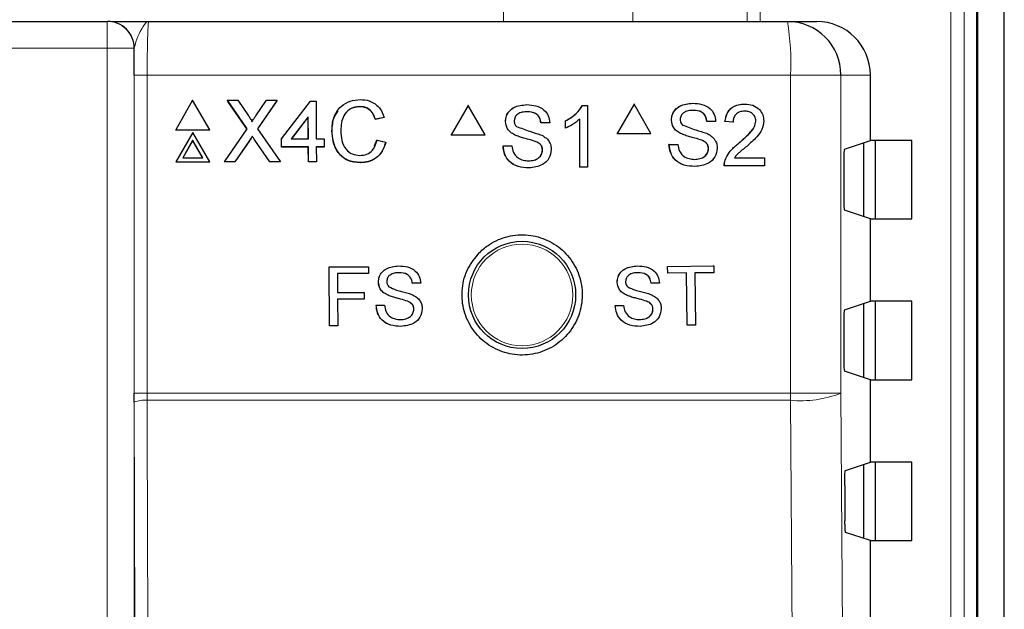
# Model space of a CAD drawing. Header units: millimetres. Extents: x 5 to 418, y 2 to 292.
# Tile 27 of 35: x 150 to 169, y 217 to 228. Entities that reach past the tile are written whole.
import ezdxf

# ---------------------------------------------------------------- set-up
doc = ezdxf.new("R2010")
doc.units = ezdxf.units.MM

msp = doc.modelspace()

# ---------------------------------------------------------------- linework, layer by layer
at = {"color": 7, "linetype": 'Continuous', "lineweight": 25}
for p, q in [((168.7621, 130.2477), (168.7621, 237.3012)), ((168.249, 121.0379), (168.249, 228.5262)), ((168.2621, 121.0512), (168.2621, 228.5512)), ((120.5034, 227.5262), (152.0207, 227.5262)), ((152.0207, 227.5262), (152.0258, 227.5262)), ((152.7957, 227.5262), (164.7136, 227.5262)), ((164.7136, 227.5262), (165.2607, 227.5262)), ((166.2621, 225.3087), (166.2621, 226.5262)), ((153.6137, 226.0559), (153.298, 225.5076)), ((153.9326, 225.5076), (153.6137, 226.0559)), ((154.2616, 226.0559), (154.2597, 226.052)), ((154.6289, 225.5263), (154.2616, 226.0559)), ((154.2616, 226.0559), (154.4568, 226.0559)), ((154.6266, 225.523), (154.2717, 226.0346)), ((154.4568, 226.0559), (154.6582, 225.7656)), ((154.7928, 225.7654), (154.9918, 226.0559)), ((155.1898, 226.0559), (154.8255, 225.5245)), ((155.1719, 226.0285), (154.826, 225.5239)), ((154.9918, 226.0559), (155.1898, 226.0559)), ((155.1898, 226.0559), (155.188, 226.052)), ((155.2734, 225.3357), (155.8164, 226.0412)), ((155.8164, 226.0412), (155.9196, 226.0412)), ((155.9196, 226.0412), (155.9217, 225.3357)), ((156.7362, 225.9383), (156.7343, 225.9343)), ((158.7537, 225.9598), (158.4365, 225.4097)), ((158.7537, 225.9598), (158.7514, 225.9598)), ((159.0709, 225.4097), (158.7537, 225.9598)), ((159.8521, 225.9745), (159.8499, 225.9745)), ((160.8902, 225.9598), (160.8879, 225.9598)), ((160.8902, 225.9598), (160.985, 225.9598)), ((160.985, 225.9598), (160.9827, 225.9598)), ((160.985, 225.9598), (160.985, 224.8098)), ((161.8511, 225.9863), (161.534, 225.4363)), ((161.8511, 225.9863), (161.8485, 225.9863)), ((162.1682, 225.4363), (161.8511, 225.9863)), ((162.9492, 226.001), (162.9466, 226.001)), ((163.9197, 225.9863), (163.9171, 225.9863)), ((155.7731, 225.7486), (155.4553, 225.3357)), ((155.7712, 225.7446), (155.4565, 225.3357)), ((155.7731, 225.7486), (155.7712, 225.7446)), ((155.7725, 225.3357), (155.7712, 225.7446)), ((155.7743, 225.3357), (155.7731, 225.7486)), ((157.1857, 225.7334), (157.0237, 225.6987)), ((157.0256, 225.7027), (157.0237, 225.6987)), ((157.1875, 225.7374), (157.0256, 225.7027)), ((157.1875, 225.7374), (157.1857, 225.7334)), ((159.4533, 225.6596), (159.4511, 225.6596)), ((160.5726, 225.6722), (160.5703, 225.6722)), ((160.5726, 225.5363), (160.5726, 225.6722)), ((160.8377, 224.8098), (160.8377, 225.7059)), ((162.5505, 225.6861), (162.5479, 225.6861)), ((163.213, 225.6619), (163.2105, 225.6619)), ((163.375, 225.6619), (163.213, 225.6619)), ((163.5517, 225.6619), (163.5491, 225.6619)), ((163.6989, 225.6472), (163.5517, 225.6619)), ((164.1258, 225.6674), (164.1232, 225.6674)), ((153.298, 225.5076), (153.2961, 225.5036)), ((153.2961, 225.5036), (153.9308, 225.5036)), ((153.298, 225.5076), (153.9326, 225.5076)), ((153.9326, 225.5076), (153.9308, 225.5036)), ((154.2061, 224.9095), (154.6289, 225.5263)), ((154.8255, 225.5245), (155.2521, 224.9095)), ((156.2159, 225.4912), (156.214, 225.4872)), ((160.1161, 225.6354), (160.1138, 225.6354)), ((160.2781, 225.6354), (160.1161, 225.6354)), ((160.5726, 225.5363), (160.5703, 225.5363)), ((163.6989, 225.6472), (163.6963, 225.6472)), ((153.6155, 225.4578), (153.2998, 224.9095)), ((153.6159, 225.3082), (153.4294, 224.9843)), ((153.614, 225.3043), (153.4298, 224.9843)), ((153.6159, 225.3082), (153.614, 225.3043)), ((153.8002, 224.9843), (153.614, 225.3043)), ((153.9344, 224.9095), (153.6155, 225.4578)), ((153.8044, 224.9843), (153.6159, 225.3082)), ((154.6726, 225.3), (154.4019, 224.9055)), ((154.6745, 225.304), (154.4038, 224.9095)), ((154.7284, 225.3828), (154.7265, 225.3788)), ((155.0548, 224.9055), (154.7739, 225.3106)), ((155.0567, 224.9095), (154.7758, 225.3146)), ((155.2734, 225.3357), (155.2715, 225.3317)), ((155.272, 225.1848), (155.2715, 225.3317)), ((155.2738, 225.1888), (155.2734, 225.3357)), ((155.4553, 225.3357), (155.7743, 225.3357)), ((155.9217, 225.3357), (156.069, 225.3357)), ((156.069, 225.3357), (156.0694, 225.1888)), ((157.0061, 225.2052), (157.0543, 225.3102)), ((157.0562, 225.3141), (157.0543, 225.3102)), ((157.0562, 225.3141), (157.2184, 225.2765)), ((158.4365, 225.4097), (158.4342, 225.4097)), ((158.4365, 225.4097), (159.0709, 225.4097)), ((159.6229, 225.411), (159.6207, 225.411)), ((161.534, 225.4363), (161.5314, 225.4363)), ((161.534, 225.4363), (162.1682, 225.4363)), ((162.7201, 225.4375), (162.7175, 225.4375)), ((163.1201, 225.3101), (163.1175, 225.3101)), ((165.7771, 225.1472), (166.2621, 225.3087)), ((167.0336, 225.3087), (166.2621, 225.3087)), ((166.3554, 223.8436), (166.3554, 225.3087)), ((167.0336, 223.8436), (167.0336, 225.3087)), ((155.2738, 225.1888), (155.272, 225.1848)), ((155.7729, 225.1848), (155.272, 225.1848)), ((155.7748, 225.1888), (155.2738, 225.1888)), ((155.7748, 225.1888), (155.7729, 225.1848)), ((155.7737, 224.9055), (155.7729, 225.1848)), ((155.7756, 224.9095), (155.7748, 225.1888)), ((156.0694, 225.1888), (155.9221, 225.1888)), ((155.9221, 225.1888), (155.9229, 224.9095)), ((156.0676, 225.1848), (155.9221, 225.1848)), ((156.0694, 225.1888), (156.0676, 225.1848)), ((159.4092, 225.2078), (159.4069, 225.2078)), ((159.4092, 225.2078), (159.5712, 225.2078)), ((159.5712, 225.2078), (159.5689, 225.2078)), ((160.0231, 225.2836), (160.0208, 225.2836)), ((160.1455, 225.1284), (160.1433, 225.1284)), ((162.5064, 225.2343), (162.5038, 225.2343)), ((162.5064, 225.2343), (162.6683, 225.2343)), ((163.2425, 225.1549), (163.2399, 225.1549)), ((163.8171, 225.2664), (163.8145, 225.2664)), ((166.1371, 225.2671), (166.1371, 223.8853)), ((153.4294, 224.9843), (153.8044, 224.9843)), ((163.5523, 224.9385), (163.5498, 224.9385)), ((163.726, 224.9837), (164.2878, 224.9837)), ((164.2878, 224.9837), (164.2878, 224.8363)), ((153.2998, 224.9095), (153.2979, 224.9055)), ((153.2979, 224.9055), (153.9326, 224.9055)), ((153.2998, 224.9095), (153.9344, 224.9095)), ((153.9344, 224.9095), (153.9326, 224.9055)), ((154.2061, 224.9095), (154.2042, 224.9055)), ((154.4019, 224.9055), (154.2042, 224.9055)), ((154.4038, 224.9095), (154.2061, 224.9095)), ((154.4038, 224.9095), (154.4019, 224.9055)), ((155.0567, 224.9095), (155.0548, 224.9055)), ((155.2503, 224.9055), (155.0548, 224.9055)), ((155.2521, 224.9095), (155.0567, 224.9095)), ((155.2521, 224.9095), (155.2503, 224.9055)), ((155.7756, 224.9095), (155.7737, 224.9055)), ((155.9211, 224.9055), (155.7737, 224.9055)), ((155.9229, 224.9095), (155.7756, 224.9095)), ((155.9229, 224.9095), (155.9211, 224.9055)), ((156.7503, 224.8948), (156.7485, 224.8908)), ((159.8903, 224.795), (159.8881, 224.795)), ((160.8377, 224.8098), (160.8354, 224.8098)), ((160.985, 224.8098), (160.8377, 224.8098)), ((162.9874, 224.8215), (162.9848, 224.8215)), ((163.5369, 224.8363), (163.5344, 224.8363)), ((164.2878, 224.8363), (163.5369, 224.8363)), ((165.7642, 224.8972), (165.7642, 224.2551)), ((166.2621, 223.8436), (165.7771, 224.0052)), ((166.2621, 222.3087), (166.2621, 223.8436)), ((166.2621, 223.8436), (167.0336, 223.8436)), ((156.1633, 222.9514), (156.896, 222.9527)), ((156.1643, 222.9514), (156.1633, 222.9514)), ((156.1652, 221.8514), (156.1633, 222.9514)), ((156.1643, 222.9514), (156.897, 222.9527)), ((156.1663, 221.8514), (156.1643, 222.9514)), ((156.897, 222.9527), (156.896, 222.9527)), ((156.897, 222.9527), (156.8973, 222.8258)), ((157.4617, 222.9678), (157.4607, 222.9678)), ((161.917, 222.9674), (161.9157, 222.9674)), ((162.4793, 222.9589), (162.478, 222.9589)), ((162.4793, 222.9589), (163.3383, 222.9674)), ((162.4806, 222.832), (162.4793, 222.9589)), ((163.3383, 222.9674), (163.337, 222.9674)), ((163.3383, 222.9674), (163.3396, 222.8405)), ((156.8973, 222.8258), (156.3196, 222.8248)), ((156.3196, 222.8248), (156.3202, 222.4722)), ((162.4806, 222.832), (162.4793, 222.832)), ((162.8326, 222.8355), (162.4806, 222.832)), ((162.8422, 221.8624), (162.8326, 222.8355)), ((163.3396, 222.8405), (162.9875, 222.837)), ((162.9875, 222.837), (162.9971, 221.864)), ((157.0807, 222.6659), (157.0797, 222.6659)), ((157.7148, 222.6439), (157.7138, 222.6439)), ((157.8698, 222.6442), (157.7148, 222.6439)), ((161.5386, 222.6624), (161.5373, 222.6624)), ((162.1725, 222.6456), (162.1713, 222.6456)), ((162.3275, 222.6471), (162.1725, 222.6456)), ((156.3202, 222.4722), (156.8133, 222.4731)), ((156.3202, 222.4722), (156.6202, 222.4727)), ((156.8133, 222.4731), (156.8123, 222.4731)), ((156.8133, 222.4731), (156.8135, 222.3461)), ((157.2434, 222.4284), (157.2423, 222.4285)), ((161.7031, 222.4263), (161.7018, 222.4263)), ((156.8135, 222.3461), (156.3204, 222.3453)), ((156.3204, 222.3453), (156.3212, 221.8517)), ((157.0392, 222.2337), (157.0382, 222.2337)), ((157.0392, 222.2337), (157.1942, 222.234)), ((157.1942, 222.234), (157.1932, 222.234)), ((157.6264, 222.3073), (157.6254, 222.3073)), ((161.4993, 222.2299), (161.5645, 222.2306)), ((161.5006, 222.2299), (161.4993, 222.2299)), ((161.5006, 222.2299), (161.6555, 222.2314)), ((161.6555, 222.2314), (161.6542, 222.2315)), ((162.087, 222.3082), (162.0857, 222.3082)), ((165.7771, 222.1472), (166.2621, 222.3087)), ((166.1371, 222.2671), (166.1371, 220.8853)), ((167.0336, 222.3087), (166.2621, 222.3087)), ((166.3554, 220.8436), (166.3554, 222.3087)), ((167.0336, 220.8436), (167.0336, 222.3087)), ((157.7438, 222.1589), (157.7428, 222.159)), ((162.2055, 222.1609), (162.2042, 222.1609)), ((156.1663, 221.8514), (156.1652, 221.8514)), ((156.3212, 221.8517), (156.1663, 221.8514)), ((162.8422, 221.8624), (162.841, 221.8624)), ((162.9971, 221.864), (162.8422, 221.8624)), ((165.7642, 221.8972), (165.7642, 221.2551)), ((166.2621, 220.8436), (165.7771, 221.0052)), ((166.2621, 219.3087), (166.2621, 220.8436)), ((166.2621, 220.8436), (167.0336, 220.8436)), ((152.5241, 220.427), (152.5239, 220.5928)), ((165.7962, 219.1535), (166.2621, 219.3087)), ((166.1371, 219.2671), (166.1371, 217.8853)), ((167.0336, 219.3087), (166.2621, 219.3087)), ((166.3554, 217.8436), (166.3554, 219.3087)), ((167.0336, 217.8436), (167.0336, 219.3087)), ((165.7833, 218.8704), (165.788, 218.2141)), ((166.2621, 217.8436), (165.8008, 217.9973)), ((166.2621, 216.3087), (166.2621, 217.8436)), ((166.2621, 217.8436), (167.0336, 217.8436))]:
    msp.add_line(p, q, dxfattribs=at)
at = {"color": 7, "linetype": 'Continuous', "lineweight": 18}
for p, q in [((168.2687, 235.7339), (168.2687, 125.561)), ((159.4142, 227.5262), (159.4142, 229.2762)), ((161.8291, 229.2762), (161.8291, 227.5262)), ((163.9624, 227.5262), (163.9624, 229.2762)), ((164.2039, 229.2762), (164.2039, 227.5262)), ((167.7628, 121.2744), (167.7628, 228.5262)), ((168.0124, 228.5262), (168.0124, 121.2744)), ((152.0207, 227.5262), (152.0207, 227.0262)), ((152.0207, 227.0262), (120.5034, 227.0262)), ((152.0207, 185.192), (152.0207, 227.0262)), ((152.5206, 227.0262), (152.0207, 227.0262)), ((152.5206, 227.0262), (152.5206, 185.192)), ((152.5257, 227.0262), (152.5206, 227.0262)), ((152.5239, 220.5928), (152.5239, 226.5262)), ((152.5239, 226.5262), (152.7656, 226.5262)), ((152.7656, 226.5262), (152.7656, 220.5928)), ((164.7707, 226.5262), (152.7656, 226.5262)), ((164.7707, 220.5928), (164.7707, 226.5262)), ((165.7123, 226.5262), (164.7707, 226.5262)), ((165.7123, 226.5262), (165.7123, 220.5928)), ((166.2621, 226.5262), (165.7123, 226.5262)), ((154.6745, 225.304), (154.6726, 225.3)), ((154.7758, 225.3146), (154.7739, 225.3106)), ((152.5239, 220.5928), (152.7656, 220.5928)), ((152.7656, 220.5928), (152.7659, 220.4602)), ((152.7656, 220.5928), (164.7707, 220.5928)), ((165.7123, 220.5928), (164.7707, 220.5928)), ((152.5336, 216.3302), (152.5241, 220.427)), ((164.7702, 220.4602), (152.7659, 220.4602))]:
    msp.add_line(p, q, dxfattribs=at)
at = {"color": 7, "linetype": 'Continuous', "lineweight": 18, "flags": 128}
for points in [[(165.7123, 220.5928), (165.8369, 202.8957), (165.9615, 185.2112)], [(152.7659, 220.4602), (152.767, 219.9646), (152.7716, 217.9823), (152.7755, 216.3346)], [(165.0205, 185.0786), (165.0064, 187.0607), (164.9503, 194.9892), (164.7702, 220.4602)]]:
    msp.add_lwpolyline(points, dxfattribs=at)
at = {"color": 7, "linetype": 'Continuous', "lineweight": 25}
msp.add_circle((159.7621, 222.4262), 1, dxfattribs=at)
at = {"color": 7, "linetype": 'Continuous', "lineweight": 18}
msp.add_circle((159.7621, 222.4262), 0.9474, dxfattribs=at)
for centre, radius, start, end in [((152.0207, 227.0262), 0.5, 359.9946, 89.99558), ((160.343, 226.7754), 4.4346, 356.77885, 9.74757), ((147.3788, 220.5924), 17.3919, 359.56427, 0.00118), ((164.9598, 222.5254), 2.074, 264.75284, 291.27274), ((152.7105, 219.9655), 0.4977, 83.61621, 112.00007)]:
    msp.add_arc(centre, radius, start, end, dxfattribs=at)
at = {"color": 7, "linetype": 'Continuous', "lineweight": 25}
for centre, radius, start, end in [((152.0257, 227.0262), 0.5, 359.9946, 89.9958), ((164.7129, 226.5268), 0.9993, 359.96156, 89.95973)]:
    msp.add_arc(centre, radius, start, end, dxfattribs=at)
for centre, major_axis, ratio, start_param, end_param in [((165.2607, 226.5262), (-1.0014, 0), 0.9986295, 3.1415927, 4.712389), ((165.7773, 224.8972), (0, 0.25), 0.0524078, 0.0174533, 1.5707963), ((165.7773, 224.2551), (0, 0.25), 0.0524078, 1.5707963, 3.1241394), ((165.7773, 221.8972), (0, 0.25), 0.0524078, 0.0174533, 1.5707963), ((165.7773, 221.2551), (0, 0.25), 0.0524078, 1.5707963, 3.1241394)]:
    msp.add_ellipse(centre, major_axis=major_axis, ratio=ratio, start_param=start_param, end_param=end_param, dxfattribs=at)
for points, knots in [([(152.1029, 227.5262), (152.105, 227.5262), (152.1369, 227.5262), (152.3814, 227.5262), (152.6372, 227.5262), (152.7947, 227.5262), (152.7957, 227.5262)], [0, 0, 0, 0, 0.0281131, 0.4330134, 0.9963531, 1, 1, 1, 1]), ([(152.5239, 226.5262), (152.5241, 226.6671), (152.5243, 226.8394), (152.5255, 226.9974), (152.5257, 227.0262)], [0, 0, 0, 0, 0.8183168, 1, 1, 1, 1]), ([(156.2159, 225.4912), (156.2218, 225.5739), (156.2337, 225.7389), (156.3611, 225.9415), (156.5488, 226.0526), (156.6786, 226.0646), (156.7436, 226.0706)], [0, 0, 0, 0, 0.2804883, 0.5595678, 0.7796146, 1, 1, 1, 1]), ([(156.7436, 226.0706), (156.7999, 226.0664), (156.9124, 226.0582), (157.0506, 225.9751), (157.1433, 225.8622), (157.1728, 225.779), (157.1875, 225.7374)], [0, 0, 0, 0, 0.2800788, 0.559445, 0.7795377, 1, 1, 1, 1]), ([(156.214, 225.4872), (156.2166, 225.5721), (156.2207, 225.7064), (156.3001, 225.8122), (156.3294, 225.8512)], [0, 0, 0, 0, 0.6315734, 1, 1, 1, 1]), ([(156.7362, 225.9383), (156.6956, 225.9355), (156.6145, 225.93), (156.5062, 225.8684), (156.3951, 225.7275), (156.385, 225.589), (156.3779, 225.4919)], [0, 0, 0, 0, 0.1872187, 0.3739075, 0.5607262, 1, 1, 1, 1]), ([(156.7343, 225.9343), (156.6941, 225.9312), (156.6138, 225.9251), (156.5212, 225.8789), (156.4876, 225.8323), (156.4775, 225.8184)], [0, 0, 0, 0, 0.412626, 0.8240423, 1, 1, 1, 1]), ([(157.0237, 225.6987), (157.0109, 225.7344), (156.9854, 225.8055), (156.9139, 225.8871), (156.8236, 225.929), (156.7641, 225.9325), (156.7343, 225.9343)], [0, 0, 0, 0, 0.2805515, 0.5597276, 0.7796478, 1, 1, 1, 1]), ([(157.0256, 225.7027), (157.0128, 225.7383), (156.9873, 225.8095), (156.9157, 225.8911), (156.8255, 225.933), (156.766, 225.9365), (156.7362, 225.9383)], [0, 0, 0, 0, 0.2805451, 0.5597421, 0.7796574, 1, 1, 1, 1]), ([(159.451, 225.6596), (159.4549, 225.695), (159.4626, 225.7659), (159.5198, 225.8589), (159.6442, 225.9548), (159.7651, 225.9664), (159.8498, 225.9745)], [0, 0, 0, 0, 0.1870129, 0.3741233, 0.5611397, 1, 1, 1, 1]), ([(159.4533, 225.6596), (159.4572, 225.695), (159.4649, 225.7659), (159.5222, 225.8589), (159.6466, 225.9548), (159.7674, 225.9664), (159.8521, 225.9745)], [0, 0, 0, 0, 0.1870125, 0.3741224, 0.5611409, 1, 1, 1, 1]), ([(159.8586, 225.8418), (159.8273, 225.8407), (159.765, 225.8384), (159.682, 225.8062), (159.6254, 225.744), (159.6187, 225.6948), (159.6154, 225.6702)], [0, 0, 0, 0, 0.2812935, 0.5608336, 0.7806779, 1, 1, 1, 1]), ([(159.8521, 225.9745), (159.9091, 225.9709), (160.0226, 225.9638), (160.1696, 225.8915), (160.2596, 225.7693), (160.2719, 225.68), (160.2781, 225.6354)], [0, 0, 0, 0, 0.2807888, 0.5601401, 0.7798656, 1, 1, 1, 1]), ([(160.1137, 225.6354), (160.1076, 225.6698), (160.0953, 225.7383), (160.0026, 225.8323), (159.9118, 225.8382), (159.8562, 225.8418)], [0, 0, 0, 0, 0.2811164, 0.5602917, 1, 1, 1, 1]), ([(160.1161, 225.6354), (160.1099, 225.6698), (160.0976, 225.7383), (160.0049, 225.8323), (159.9141, 225.8382), (159.8586, 225.8418)], [0, 0, 0, 0, 0.2811189, 0.5602953, 1, 1, 1, 1]), ([(160.5703, 225.6722), (160.642, 225.7128), (160.7698, 225.7852), (160.8518, 225.9064), (160.8878, 225.9598)], [0, 0, 0, 0, 0.56042534, 1, 1, 1, 1]), ([(160.5726, 225.6722), (160.6443, 225.7128), (160.7722, 225.7852), (160.8542, 225.9064), (160.8902, 225.9598)], [0, 0, 0, 0, 0.5604236, 1, 1, 1, 1]), ([(162.5479, 225.6861), (162.5517, 225.7215), (162.5594, 225.7924), (162.6167, 225.8854), (162.741, 225.9813), (162.8618, 225.9929), (162.9465, 226.001)], [0, 0, 0, 0, 0.1870372, 0.3741239, 0.5611391, 1, 1, 1, 1]), ([(162.5505, 225.6861), (162.5544, 225.7215), (162.5621, 225.7924), (162.6193, 225.8854), (162.7437, 225.9813), (162.8645, 225.9929), (162.9492, 226.001)], [0, 0, 0, 0, 0.1870374, 0.3741226, 0.5611386, 1, 1, 1, 1]), ([(162.9556, 225.8683), (162.9244, 225.8672), (162.862, 225.865), (162.7791, 225.8328), (162.7226, 225.7705), (162.7158, 225.7213), (162.7125, 225.6967)], [0, 0, 0, 0, 0.2812903, 0.5608133, 0.7806845, 1, 1, 1, 1]), ([(162.9492, 226.001), (163.0061, 225.9974), (163.1196, 225.9903), (163.2666, 225.918), (163.3565, 225.7958), (163.3688, 225.7066), (163.375, 225.6619)], [0, 0, 0, 0, 0.2808012, 0.5601568, 0.7798855, 1, 1, 1, 1]), ([(163.2104, 225.6619), (163.2042, 225.6963), (163.1919, 225.7648), (163.0993, 225.8588), (163.0085, 225.8647), (162.953, 225.8683)], [0, 0, 0, 0, 0.2810809, 0.5602897, 1, 1, 1, 1]), ([(163.213, 225.6619), (163.2069, 225.6963), (163.1946, 225.7648), (163.1019, 225.8588), (163.0112, 225.8647), (162.9556, 225.8683)], [0, 0, 0, 0, 0.281083, 0.5602897, 1, 1, 1, 1]), ([(163.549, 225.6619), (163.5575, 225.7129), (163.5744, 225.8147), (163.6731, 225.9275), (163.7963, 225.9796), (163.8768, 225.9841), (163.9171, 225.9863)], [0, 0, 0, 0, 0.2802207, 0.5588967, 0.7791286, 1, 1, 1, 1]), ([(163.5517, 225.6619), (163.5602, 225.7129), (163.5771, 225.8147), (163.6757, 225.9275), (163.799, 225.9796), (163.8794, 225.9841), (163.9197, 225.9863)], [0, 0, 0, 0, 0.28022212, 0.55889634, 0.77913169, 1, 1, 1, 1]), ([(163.9165, 225.8536), (163.8847, 225.8512), (163.8214, 225.8465), (163.7451, 225.7948), (163.7043, 225.7219), (163.7007, 225.6721), (163.6989, 225.6472)], [0, 0, 0, 0, 0.2804003, 0.5594782, 0.7793494, 1, 1, 1, 1]), ([(164.1258, 225.6674), (164.122, 225.6968), (164.1142, 225.7557), (164.0546, 225.8172), (163.9857, 225.8494), (163.9396, 225.8522), (163.9165, 225.8536)], [0, 0, 0, 0, 0.2790951, 0.5586152, 0.779039, 1, 1, 1, 1]), ([(163.9197, 225.9863), (163.9698, 225.9828), (164.0698, 225.9758), (164.1894, 225.8962), (164.2624, 225.7868), (164.2695, 225.7082), (164.2731, 225.6688)], [0, 0, 0, 0, 0.2804872, 0.5596595, 0.7797662, 1, 1, 1, 1]), ([(154.6582, 225.7656), (154.6711, 225.7461), (154.6891, 225.7189), (154.7114, 225.6831), (154.7159, 225.6652), (154.7181, 225.6563)], [0, 0, 0, 0, 0.5612864, 0.7816905, 1, 1, 1, 1]), ([(154.7181, 225.6563), (154.732, 225.6767), (154.7569, 225.713), (154.7819, 225.7494), (154.7928, 225.7654)], [0, 0, 0, 0, 0.5599857, 1, 1, 1, 1]), ([(159.6229, 225.411), (159.5971, 225.4257), (159.5456, 225.455), (159.4717, 225.5357), (159.4603, 225.6127), (159.4533, 225.6596)], [0, 0, 0, 0, 0.2814334, 0.5622401, 1, 1, 1, 1]), ([(159.6154, 225.6702), (159.6173, 225.6487), (159.6209, 225.6104), (159.6456, 225.5814), (159.6565, 225.5686)], [0, 0, 0, 0, 0.55964608, 1, 1, 1, 1]), ([(160.8377, 225.7059), (160.7922, 225.6679), (160.7109, 225.6001), (160.6149, 225.5558), (160.5726, 225.5363)], [0, 0, 0, 0, 0.5596849, 1, 1, 1, 1]), ([(162.7201, 225.4375), (162.6943, 225.4522), (162.6427, 225.4815), (162.5688, 225.5622), (162.5575, 225.6392), (162.5505, 225.6861)], [0, 0, 0, 0, 0.2814367, 0.562282, 1, 1, 1, 1]), ([(162.7125, 225.6967), (162.7144, 225.6753), (162.718, 225.6369), (162.7427, 225.6079), (162.7536, 225.5951)], [0, 0, 0, 0, 0.5595283, 1, 1, 1, 1]), ([(163.8145, 225.2664), (163.8879, 225.3292), (163.99, 225.4168), (164.1029, 225.5535), (164.1164, 225.6295), (164.1232, 225.6674)], [0, 0, 0, 0, 0.5613169, 0.781376, 1, 1, 1, 1]), ([(163.8171, 225.2664), (163.8905, 225.3292), (163.9927, 225.4168), (164.1056, 225.5535), (164.1191, 225.6295), (164.1258, 225.6674)], [0, 0, 0, 0, 0.5613172, 0.7813759, 1, 1, 1, 1]), ([(164.2731, 225.6688), (164.2653, 225.6139), (164.2497, 225.5038), (164.1263, 225.3446), (164.0197, 225.253), (163.9545, 225.197)], [0, 0, 0, 0, 0.2787547, 0.5588396, 1, 1, 1, 1]), ([(156.7485, 224.8908), (156.6623, 224.8971), (156.4906, 224.9097), (156.3086, 225.0839), (156.2287, 225.2881), (156.2189, 225.4208), (156.214, 225.4872)], [0, 0, 0, 0, 0.2799557, 0.5580826, 0.7789107, 1, 1, 1, 1]), ([(156.7503, 224.8948), (156.6642, 224.9011), (156.4925, 224.9137), (156.3105, 225.0879), (156.2306, 225.2921), (156.2208, 225.4248), (156.2159, 225.4912)], [0, 0, 0, 0, 0.27995504, 0.55809391, 0.77890805, 1, 1, 1, 1]), ([(156.3779, 225.4919), (156.3813, 225.4303), (156.3881, 225.3076), (156.4556, 225.1429), (156.5892, 225.044), (156.6862, 225.0327), (156.7348, 225.0271)], [0, 0, 0, 0, 0.2812501, 0.5607154, 0.7801328, 1, 1, 1, 1]), ([(159.6565, 225.5686), (159.7396, 225.5369), (159.8885, 225.4803), (160.0409, 225.4345), (160.1083, 225.4142)], [0, 0, 0, 0, 0.5583848, 1, 1, 1, 1]), ([(162.7536, 225.5951), (162.8367, 225.5635), (162.9855, 225.5068), (163.1379, 225.461), (163.2052, 225.4407)], [0, 0, 0, 0, 0.55837202, 1, 1, 1, 1]), ([(154.7265, 225.3788), (154.7164, 225.3642), (154.6983, 225.338), (154.6805, 225.3116), (154.6726, 225.3)], [0, 0, 0, 0, 0.56002214, 1, 1, 1, 1]), ([(154.7284, 225.3828), (154.7182, 225.3681), (154.7001, 225.342), (154.6823, 225.3156), (154.6745, 225.304)], [0, 0, 0, 0, 0.55995505, 1, 1, 1, 1]), ([(154.7758, 225.3146), (154.7669, 225.3273), (154.751, 225.35), (154.7353, 225.3728), (154.7284, 225.3828)], [0, 0, 0, 0, 0.5600269, 1, 1, 1, 1]), ([(156.7348, 225.0271), (156.7789, 225.0314), (156.8672, 225.0399), (157.0012, 225.1371), (157.0354, 225.247), (157.0562, 225.3141)], [0, 0, 0, 0, 0.2807058, 0.5608886, 1, 1, 1, 1]), ([(160.0231, 225.2836), (159.9778, 225.2982), (159.903, 225.3222), (159.797, 225.349), (159.708, 225.3745), (159.6513, 225.3988), (159.6229, 225.411)], [0, 0, 0, 0, 0.3399389, 0.5600244, 0.780073, 1, 1, 1, 1]), ([(160.1083, 225.4142), (160.1387, 225.3988), (160.1994, 225.368), (160.2653, 225.2974), (160.3021, 225.2165), (160.3057, 225.163), (160.3075, 225.1362)], [0, 0, 0, 0, 0.280367, 0.5599024, 0.7798378, 1, 1, 1, 1]), ([(163.1201, 225.3101), (163.0748, 225.3247), (163, 225.3487), (162.8941, 225.3755), (162.8051, 225.401), (162.7484, 225.4254), (162.7201, 225.4375)], [0, 0, 0, 0, 0.3399358, 0.5600253, 0.7800848, 1, 1, 1, 1]), ([(163.2398, 225.1549), (163.238, 225.1747), (163.2342, 225.2144), (163.1922, 225.2748), (163.1458, 225.2967), (163.1174, 225.3101)], [0, 0, 0, 0, 0.2800847, 0.5599626, 1, 1, 1, 1]), ([(163.2425, 225.1549), (163.2406, 225.1747), (163.2369, 225.2144), (163.1948, 225.2748), (163.1485, 225.2967), (163.1201, 225.3101)], [0, 0, 0, 0, 0.280087, 0.559967, 1, 1, 1, 1]), ([(163.2052, 225.4407), (163.2356, 225.4253), (163.2963, 225.3945), (163.3622, 225.3239), (163.399, 225.243), (163.4026, 225.1895), (163.4044, 225.1627)], [0, 0, 0, 0, 0.2803681, 0.5599031, 0.7798378, 1, 1, 1, 1]), ([(157.2165, 225.2725), (157.1976, 225.2138), (157.16, 225.0966), (157.039, 224.9686), (156.8936, 224.9003), (156.7969, 224.894), (156.7485, 224.8908)], [0, 0, 0, 0, 0.2802596, 0.5595477, 0.7795914, 1, 1, 1, 1]), ([(157.2184, 225.2765), (157.1995, 225.2178), (157.1618, 225.1006), (157.0409, 224.9726), (156.8955, 224.9043), (156.7988, 224.898), (156.7503, 224.8948)], [0, 0, 0, 0, 0.2802426, 0.5595491, 0.7795888, 1, 1, 1, 1]), ([(159.888, 224.795), (159.821, 224.7984), (159.6875, 224.8052), (159.5195, 224.9015), (159.4248, 225.0507), (159.4128, 225.1554), (159.4068, 225.2078)], [0, 0, 0, 0, 0.2808175, 0.5595677, 0.7796277, 1, 1, 1, 1]), ([(159.8903, 224.795), (159.8234, 224.7984), (159.6899, 224.8052), (159.5218, 224.9015), (159.4272, 225.0507), (159.4152, 225.1554), (159.4092, 225.2078)], [0, 0, 0, 0, 0.2808175, 0.559568, 0.7796277, 1, 1, 1, 1]), ([(159.5712, 225.2078), (159.5777, 225.164), (159.5907, 225.0766), (159.6758, 224.981), (159.7801, 224.9349), (159.8488, 224.9301), (159.8832, 224.9277)], [0, 0, 0, 0, 0.2806199, 0.5586774, 0.7791918, 1, 1, 1, 1]), ([(159.8809, 224.9277), (159.9153, 224.9299), (159.9841, 224.9342), (160.0729, 224.9765), (160.1315, 225.0473), (160.1393, 225.1013), (160.1432, 225.1284)], [0, 0, 0, 0, 0.2809166, 0.5608029, 0.7804896, 1, 1, 1, 1]), ([(159.8832, 224.9277), (159.9177, 224.9299), (159.9864, 224.9342), (160.0753, 224.9765), (160.1338, 225.0473), (160.1416, 225.1013), (160.1455, 225.1284)], [0, 0, 0, 0, 0.28091125, 0.56079815, 0.78048909, 1, 1, 1, 1]), ([(160.3075, 225.1362), (160.2983, 225.0802), (160.2799, 224.9681), (160.1242, 224.8219), (159.979, 224.8052), (159.8903, 224.795)], [0, 0, 0, 0, 0.2799364, 0.5600723, 1, 1, 1, 1]), ([(160.1432, 225.1284), (160.1413, 225.1482), (160.1376, 225.1878), (160.0955, 225.2483), (160.0491, 225.2702), (160.0208, 225.2836)], [0, 0, 0, 0, 0.2800974, 0.5599847, 1, 1, 1, 1]), ([(160.1455, 225.1284), (160.1437, 225.1482), (160.14, 225.1878), (160.0979, 225.2483), (160.0515, 225.2702), (160.0231, 225.2836)], [0, 0, 0, 0, 0.28009554, 0.55998061, 1, 1, 1, 1]), ([(162.9847, 224.8215), (162.9177, 224.8249), (162.7843, 224.8318), (162.6163, 224.928), (162.5217, 225.0772), (162.5097, 225.1819), (162.5037, 225.2343)], [0, 0, 0, 0, 0.2808161, 0.5595661, 0.7796272, 1, 1, 1, 1]), ([(162.9874, 224.8215), (162.9204, 224.8249), (162.787, 224.8318), (162.619, 224.928), (162.5243, 225.0772), (162.5124, 225.1819), (162.5064, 225.2343)], [0, 0, 0, 0, 0.2808153, 0.55956728, 0.77962708, 1, 1, 1, 1]), ([(162.6683, 225.2343), (162.6748, 225.1905), (162.6878, 225.1031), (162.7729, 225.0075), (162.8772, 224.9614), (162.9459, 224.9566), (162.9802, 224.9542)], [0, 0, 0, 0, 0.28062104, 0.55867776, 0.77919347, 1, 1, 1, 1]), ([(162.9776, 224.9542), (163.012, 224.9564), (163.0808, 224.9607), (163.1696, 225.003), (163.2281, 225.0738), (163.2359, 225.1279), (163.2398, 225.1549)], [0, 0, 0, 0, 0.2809099, 0.560801, 0.7804873, 1, 1, 1, 1]), ([(162.9802, 224.9542), (163.0147, 224.9564), (163.0834, 224.9607), (163.1723, 225.003), (163.2308, 225.0738), (163.2386, 225.1279), (163.2425, 225.1549)], [0, 0, 0, 0, 0.28091507, 0.56079982, 0.78048922, 1, 1, 1, 1]), ([(163.4044, 225.1627), (163.3952, 225.1067), (163.3768, 224.9946), (163.2211, 224.8484), (163.076, 224.8317), (162.9874, 224.8215)], [0, 0, 0, 0, 0.2799378, 0.5600762, 1, 1, 1, 1]), ([(163.5523, 224.9385), (163.5718, 224.9832), (163.6039, 225.0567), (163.6762, 225.142), (163.744, 225.2071), (163.7928, 225.2466), (163.8171, 225.2664)], [0, 0, 0, 0, 0.3394284, 0.5595321, 0.7797601, 1, 1, 1, 1]), ([(163.9545, 225.197), (163.9271, 225.1744), (163.882, 225.1371), (163.8197, 225.0846), (163.7679, 225.0387), (163.74, 225.002), (163.726, 224.9837)], [0, 0, 0, 0, 0.34002081, 0.56005768, 0.78007941, 1, 1, 1, 1]), ([(163.5343, 224.8363), (163.5347, 224.8558), (163.5354, 224.8906), (163.5453, 224.9239), (163.5497, 224.9385)], [0, 0, 0, 0, 0.5599958, 1, 1, 1, 1]), ([(163.5369, 224.8363), (163.5373, 224.8558), (163.5381, 224.8906), (163.548, 224.9239), (163.5523, 224.9385)], [0, 0, 0, 0, 0.5599962, 1, 1, 1, 1]), ([(158.9694, 223.2187), (158.8891, 223.1208), (158.7285, 222.9249), (158.628, 222.551), (158.6489, 222.1694), (158.797, 221.8152), (159.0533, 221.5302), (159.3897, 221.3458), (159.7684, 221.2831), (160.1467, 221.3494), (160.4818, 221.5374), (160.7357, 221.8257), (160.8796, 222.1817), (160.8975, 222.5649), (160.7878, 222.9322), (160.5629, 223.2427), (160.2478, 223.4612), (159.8776, 223.5636), (159.4955, 223.5365), (159.1826, 223.4069), (159.0287, 223.2711), (158.9694, 223.2187)], [0, 0, 0, 0, 0.053646, 0.1072941, 0.1609105, 0.2145158, 0.2681425, 0.321817, 0.3755467, 0.4293166, 0.4830926, 0.536835, 0.5905174, 0.644142, 0.6977354, 0.7513451, 0.8050055, 0.8587293, 0.9124979, 0.9662736, 1, 1, 1, 1]), ([(157.0797, 222.6659), (157.0833, 222.6998), (157.0905, 222.7676), (157.1452, 222.8566), (157.264, 222.9486), (157.3796, 222.9599), (157.4607, 222.9678)], [0, 0, 0, 0, 0.1870227, 0.3741231, 0.5611469, 1, 1, 1, 1]), ([(157.0807, 222.6659), (157.0843, 222.6998), (157.0916, 222.7676), (157.1462, 222.8566), (157.2651, 222.9486), (157.3807, 222.9599), (157.4617, 222.9678)], [0, 0, 0, 0, 0.1870245, 0.3741269, 0.5611334, 1, 1, 1, 1]), ([(157.4617, 222.9678), (157.5162, 222.9645), (157.6249, 222.9578), (157.7656, 222.8889), (157.8519, 222.7722), (157.8638, 222.6869), (157.8698, 222.6442)], [0, 0, 0, 0, 0.2807951, 0.560155, 0.7798707, 1, 1, 1, 1]), ([(161.5373, 222.6624), (161.5406, 222.6963), (161.5473, 222.7642), (161.6012, 222.8537), (161.7193, 222.9466), (161.8347, 222.9588), (161.9157, 222.9674)], [0, 0, 0, 0, 0.18703071, 0.37412627, 0.5611439, 1, 1, 1, 1]), ([(161.5386, 222.6624), (161.542, 222.6963), (161.5487, 222.7642), (161.6025, 222.8537), (161.7206, 222.9466), (161.836, 222.9588), (161.917, 222.9674)], [0, 0, 0, 0, 0.1870306, 0.3741257, 0.561141, 1, 1, 1, 1]), ([(161.917, 222.9674), (161.9714, 222.9645), (162.0801, 222.9588), (162.2213, 222.891), (162.3085, 222.775), (162.3211, 222.6898), (162.3275, 222.6471)], [0, 0, 0, 0, 0.2808007, 0.5601582, 0.7798778, 1, 1, 1, 1]), ([(157.4681, 222.8409), (157.4382, 222.8398), (157.3785, 222.8375), (157.2992, 222.8066), (157.2452, 222.747), (157.2389, 222.6998), (157.2357, 222.6763)], [0, 0, 0, 0, 0.2812985, 0.5608501, 0.7807139, 1, 1, 1, 1]), ([(157.7138, 222.6439), (157.7078, 222.6768), (157.6959, 222.7423), (157.6071, 222.8321), (157.5202, 222.8376), (157.4671, 222.8409)], [0, 0, 0, 0, 0.2811017, 0.5602897, 1, 1, 1, 1]), ([(157.7148, 222.6439), (157.7088, 222.6768), (157.6969, 222.7423), (157.6082, 222.8321), (157.5213, 222.8375), (157.4681, 222.8409)], [0, 0, 0, 0, 0.2810651, 0.560284, 1, 1, 1, 1]), ([(161.9244, 222.8405), (161.8945, 222.8392), (161.8349, 222.8364), (161.7559, 222.8049), (161.7024, 222.7448), (161.6964, 222.6976), (161.6934, 222.6741)], [0, 0, 0, 0, 0.2812873, 0.5607957, 0.7806636, 1, 1, 1, 1]), ([(162.1712, 222.6456), (162.165, 222.6784), (162.1526, 222.7438), (162.0631, 222.8329), (161.9762, 222.8376), (161.9231, 222.8406)], [0, 0, 0, 0, 0.2810713, 0.5602798, 1, 1, 1, 1]), ([(162.1725, 222.6456), (162.1663, 222.6784), (162.1539, 222.7438), (162.0644, 222.8328), (161.9775, 222.8376), (161.9244, 222.8405)], [0, 0, 0, 0, 0.2811035, 0.5603033, 1, 1, 1, 1]), ([(157.2423, 222.4285), (157.2176, 222.4424), (157.1682, 222.4703), (157.0974, 222.5475), (157.0864, 222.6211), (157.0797, 222.6659)], [0, 0, 0, 0, 0.2814305, 0.5622734, 1, 1, 1, 1]), ([(157.2434, 222.4284), (157.2187, 222.4424), (157.1693, 222.4703), (157.0985, 222.5475), (157.0874, 222.6211), (157.0807, 222.6659)], [0, 0, 0, 0, 0.2814488, 0.562285, 1, 1, 1, 1]), ([(157.2357, 222.6763), (157.2376, 222.6558), (157.2411, 222.6192), (157.2648, 222.5914), (157.2753, 222.5792)], [0, 0, 0, 0, 0.5595909, 1, 1, 1, 1]), ([(157.2753, 222.5792), (157.3217, 222.5561), (157.3985, 222.5178), (157.5152, 222.4928), (157.6129, 222.4674), (157.6761, 222.444), (157.7077, 222.4323)], [0, 0, 0, 0, 0.3384118, 0.5589747, 0.7795357, 1, 1, 1, 1]), ([(161.7018, 222.4263), (161.677, 222.4401), (161.6274, 222.4676), (161.556, 222.5441), (161.5444, 222.6176), (161.5373, 222.6624)], [0, 0, 0, 0, 0.2814678, 0.5623024, 1, 1, 1, 1]), ([(161.7031, 222.4263), (161.6783, 222.44), (161.6287, 222.4676), (161.5573, 222.5441), (161.5457, 222.6176), (161.5386, 222.6624)], [0, 0, 0, 0, 0.2814313, 0.5622648, 1, 1, 1, 1]), ([(161.6934, 222.6741), (161.6955, 222.6536), (161.6993, 222.617), (161.7232, 222.5894), (161.7338, 222.5773)], [0, 0, 0, 0, 0.5596421, 1, 1, 1, 1]), ([(161.7338, 222.5773), (161.7804, 222.5545), (161.8574, 222.5169), (161.9743, 222.4928), (162.0722, 222.4682), (162.1355, 222.4454), (162.1672, 222.434)], [0, 0, 0, 0, 0.33840871, 0.55898027, 0.77953815, 1, 1, 1, 1]), ([(157.6254, 222.3073), (157.582, 222.3212), (157.5104, 222.344), (157.409, 222.3694), (157.3238, 222.3937), (157.2695, 222.4169), (157.2423, 222.4285)], [0, 0, 0, 0, 0.3399329, 0.5600171, 0.7800731, 1, 1, 1, 1]), ([(157.6264, 222.3073), (157.583, 222.3211), (157.5115, 222.344), (157.41, 222.3694), (157.3248, 222.3937), (157.2705, 222.4168), (157.2434, 222.4284)], [0, 0, 0, 0, 0.3399452, 0.56003, 0.7800857, 1, 1, 1, 1]), ([(157.7077, 222.4323), (157.7368, 222.4176), (157.795, 222.3883), (157.8581, 222.3208), (157.8934, 222.2435), (157.897, 222.1923), (157.8988, 222.1667)], [0, 0, 0, 0, 0.2803804, 0.5599119, 0.7798587, 1, 1, 1, 1]), ([(162.0857, 222.3082), (162.0421, 222.3218), (161.9705, 222.344), (161.8689, 222.3686), (161.7835, 222.3922), (161.729, 222.4149), (161.7018, 222.4263)], [0, 0, 0, 0, 0.3399446, 0.5600255, 0.7800894, 1, 1, 1, 1]), ([(162.087, 222.3082), (162.0435, 222.3217), (161.9718, 222.344), (161.8702, 222.3686), (161.7848, 222.3922), (161.7303, 222.4149), (161.7031, 222.4263)], [0, 0, 0, 0, 0.33993209, 0.56002702, 0.78008488, 1, 1, 1, 1]), ([(162.1672, 222.434), (162.1964, 222.4195), (162.2547, 222.3906), (162.3184, 222.3237), (162.3543, 222.2466), (162.3583, 222.1955), (162.3603, 222.1699)], [0, 0, 0, 0, 0.28036507, 0.55990543, 0.77985605, 1, 1, 1, 1]), ([(157.4992, 221.8397), (157.4351, 221.8428), (157.3074, 221.8491), (157.1464, 221.9409), (157.0556, 222.0835), (157.044, 222.1836), (157.0381, 222.2337)], [0, 0, 0, 0, 0.2808117, 0.5595632, 0.7796239, 1, 1, 1, 1]), ([(157.5002, 221.8397), (157.4361, 221.8428), (157.3084, 221.8491), (157.1475, 221.9409), (157.0567, 222.0835), (157.045, 222.1836), (157.0392, 222.2337)], [0, 0, 0, 0, 0.2808135, 0.5595622, 0.7796143, 1, 1, 1, 1]), ([(157.1942, 222.234), (157.2005, 222.192), (157.2131, 222.1085), (157.2947, 222.0172), (157.3945, 221.9733), (157.4603, 221.9688), (157.4932, 221.9666)], [0, 0, 0, 0, 0.2806423, 0.5586797, 0.7791978, 1, 1, 1, 1]), ([(157.8988, 222.1667), (157.8901, 222.1131), (157.8727, 222.0059), (157.7239, 221.8658), (157.585, 221.8496), (157.5002, 221.8397)], [0, 0, 0, 0, 0.2799412, 0.560076, 1, 1, 1, 1]), ([(157.7428, 222.159), (157.741, 222.1779), (157.7373, 222.2159), (157.697, 222.2737), (157.6526, 222.2945), (157.6254, 222.3073)], [0, 0, 0, 0, 0.2800853, 0.55996203, 1, 1, 1, 1]), ([(157.7438, 222.1589), (157.742, 222.1779), (157.7384, 222.2158), (157.698, 222.2736), (157.6536, 222.2945), (157.6264, 222.3073)], [0, 0, 0, 0, 0.28009586, 0.55998909, 1, 1, 1, 1]), ([(161.9633, 221.8396), (161.8992, 221.8423), (161.7715, 221.8475), (161.6099, 221.938), (161.518, 222.0798), (161.5055, 222.1799), (161.4993, 222.2299)], [0, 0, 0, 0, 0.2808146, 0.559562, 0.7796156, 1, 1, 1, 1]), ([(161.9646, 221.8396), (161.9005, 221.8422), (161.7728, 221.8475), (161.6113, 221.9379), (161.5193, 222.0798), (161.5069, 222.1798), (161.5006, 222.2299)], [0, 0, 0, 0, 0.280814, 0.5595635, 0.7796167, 1, 1, 1, 1]), ([(161.6555, 222.2314), (161.6622, 222.1895), (161.6755, 222.1061), (161.7578, 222.0155), (161.8579, 221.9724), (161.9236, 221.9684), (161.9565, 221.9665)], [0, 0, 0, 0, 0.2806283, 0.5586707, 0.779196, 1, 1, 1, 1]), ([(162.3603, 222.1699), (162.3521, 222.1162), (162.3355, 222.0089), (162.1879, 221.8676), (162.0493, 221.8502), (161.9646, 221.8396)], [0, 0, 0, 0, 0.27994116, 0.56007814, 1, 1, 1, 1]), ([(162.2042, 222.1609), (162.2022, 222.1798), (162.1983, 222.2177), (162.1575, 222.2752), (162.1129, 222.2957), (162.0857, 222.3082)], [0, 0, 0, 0, 0.2801057, 0.559974, 1, 1, 1, 1]), ([(162.2055, 222.1609), (162.2035, 222.1798), (162.1996, 222.2177), (162.1588, 222.2752), (162.1142, 222.2957), (162.087, 222.3082)], [0, 0, 0, 0, 0.2801004, 0.559969, 1, 1, 1, 1]), ([(157.4921, 221.9666), (157.5251, 221.9687), (157.5909, 221.973), (157.6758, 222.0136), (157.7317, 222.0814), (157.7391, 222.1331), (157.7428, 222.159)], [0, 0, 0, 0, 0.280916, 0.5608219, 0.7805047, 1, 1, 1, 1]), ([(157.4932, 221.9666), (157.5261, 221.9687), (157.5919, 221.973), (157.6769, 222.0136), (157.7328, 222.0814), (157.7401, 222.1331), (157.7438, 222.1589)], [0, 0, 0, 0, 0.2809199, 0.560813, 0.7805093, 1, 1, 1, 1]), ([(161.9552, 221.9665), (161.9881, 221.9689), (162.0539, 221.9737), (162.1384, 222.015), (162.1938, 222.0833), (162.2007, 222.135), (162.2042, 222.1609)], [0, 0, 0, 0, 0.2809216, 0.56082, 0.780507, 1, 1, 1, 1]), ([(161.9565, 221.9665), (161.9895, 221.9689), (162.0552, 221.9737), (162.1398, 222.0149), (162.1951, 222.0832), (162.202, 222.135), (162.2055, 222.1609)], [0, 0, 0, 0, 0.2809154, 0.5608185, 0.7805063, 1, 1, 1, 1]), ([(165.7833, 218.8704), (165.7833, 218.8985), (165.7832, 218.9546), (165.7849, 219.0342), (165.7878, 219.0985), (165.7917, 219.1435), (165.7947, 219.1502), (165.7962, 219.1535)], [0, 0, 0, 0, 0.1983837, 0.3967717, 0.5955194, 0.7953264, 1, 1, 1, 1]), ([(165.8008, 217.9973), (165.7993, 218.0005), (165.7963, 218.0071), (165.7924, 218.0519), (165.7895, 218.1169), (165.7883, 218.1757), (165.788, 218.2088), (165.788, 218.2141)], [0, 0, 0, 0, 0.2392569, 0.4785467, 0.7171395, 0.9542887, 1, 1, 1, 1])]:
    msp.add_open_spline(points, degree=3, knots=knots, dxfattribs=at)
at = {"color": 7, "linetype": 'Continuous', "lineweight": 18}
for points, knots in [([(152.7957, 227.5262), (152.7953, 227.5262), (152.7765, 227.5259), (152.7246, 227.5008), (152.6469, 227.3668), (152.5549, 227.1686), (152.5338, 227.0658), (152.5257, 227.0262)], [0, 0, 0, 0, 0.00357941, 0.20116415, 0.54759062, 0.8255015, 1, 1, 1, 1]), ([(152.7957, 227.5262), (152.7934, 227.5213), (152.7878, 227.509), (152.7794, 227.3887), (152.7718, 227.1626), (152.7666, 226.8631), (152.7659, 226.6385), (152.7656, 226.5262)], [0, 0, 0, 0, 0.1421485, 0.3569374, 0.5714158, 0.7857219, 1, 1, 1, 1])]:
    msp.add_open_spline(points, degree=3, knots=knots, dxfattribs=at)

doc.saveas('drawing.dxf')
